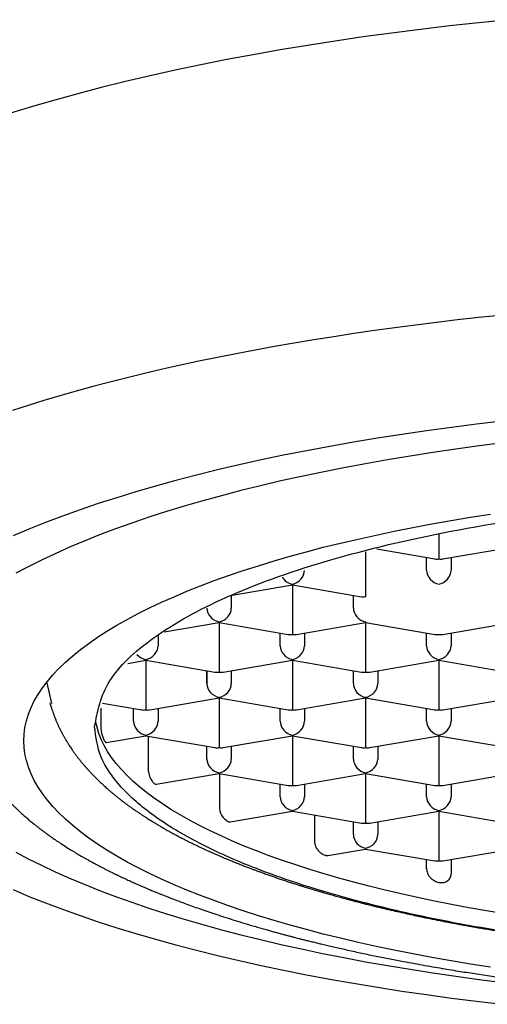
# Model space of a CAD drawing. Header units: millimetres. Extents: x 8 to 599, y 12 to 472.
# Tile 28 of 46: x 304 to 309, y 390 to 400. Entities that reach past the tile are written whole.
import ezdxf

# ---------------------------------------------------------------- set-up
doc = ezdxf.new("R2010")
doc.units = ezdxf.units.MM

msp = doc.modelspace()

# ---------------------------------------------------------------- linework, layer by layer
at = {"color": 7, "linetype": 'Continuous', "lineweight": 30}
for p, q in [((308.5, 394.657), (308.5, 394.563)), ((308.5, 394.563), (308.5, 394.401)), ((308.542, 394.4), (309.25, 394.522)), ((307.75, 394.474), (307.75, 394.177)), ((307.864, 394.502), (308.458, 394.4)), ((308.375, 394.284), (308.375, 394.415)), ((308.625, 394.415), (308.625, 394.284)), ((306.385, 394.03), (307, 394.136)), ((307, 394.143), (307, 394.136)), ((307, 394.136), (307.708, 394.014)), ((307, 394.136), (307, 393.79)), ((307.75, 394.177), (307.75, 394.014)), ((306.375, 394.026), (306.375, 393.898)), ((307.625, 393.898), (307.625, 394.028)), ((305.687, 393.653), (306.25, 393.749)), ((306.25, 393.757), (306.25, 393.749)), ((306.25, 393.749), (306.958, 393.628)), ((306.25, 393.749), (306.25, 393.404)), ((307, 393.79), (307, 393.628)), ((307.042, 393.628), (307.75, 393.749)), ((307.75, 393.757), (307.75, 393.749)), ((307.75, 393.749), (308.458, 393.628)), ((307.75, 393.749), (307.75, 393.404)), ((308.542, 393.628), (309.25, 393.749)), ((305.625, 393.618), (305.625, 393.511)), ((306.875, 393.511), (306.875, 393.642)), ((307.125, 393.642), (307.125, 393.511)), ((308.375, 393.511), (308.375, 393.642)), ((308.625, 393.642), (308.625, 393.511)), ((305.315, 393.331), (305.5, 393.363)), ((305.5, 393.37), (305.5, 393.363)), ((305.5, 393.363), (306.208, 393.241)), ((305.5, 393.363), (305.5, 393.018)), ((306.25, 393.404), (306.25, 393.242)), ((306.292, 393.241), (307, 393.363)), ((307, 393.37), (307, 393.363)), ((307, 393.363), (307.708, 393.241)), ((307, 393.363), (307, 393.018)), ((307.75, 393.404), (307.75, 393.242)), ((307.792, 393.241), (308.5, 393.363)), ((308.5, 393.37), (308.5, 393.363)), ((308.5, 393.363), (309.208, 393.241)), ((308.5, 393.363), (308.5, 393.018)), ((306.125, 393.125), (306.125, 393.256)), ((306.125, 393.256), (306.125, 393.125)), ((306.375, 393.256), (306.375, 393.125)), ((307.625, 393.125), (307.625, 393.256)), ((307.875, 393.256), (307.875, 393.125)), ((304.537, 392.921), (304.49, 393.132)), ((305.5, 393.018), (305.5, 392.855)), ((307, 393.018), (307, 392.855)), ((308.5, 393.018), (308.5, 392.855)), ((305.055, 392.924), (305.458, 392.855)), ((305.542, 392.855), (306.25, 392.977)), ((306.25, 392.984), (306.25, 392.977)), ((306.25, 392.977), (306.958, 392.855)), ((306.25, 392.977), (306.25, 392.631)), ((307.042, 392.855), (307.75, 392.977)), ((307.75, 392.984), (307.75, 392.977)), ((307.75, 392.977), (308.458, 392.855)), ((307.75, 392.977), (307.75, 392.631)), ((308.542, 392.855), (309.25, 392.977)), ((305.038, 392.874), (305.038, 392.689)), ((305.375, 392.739), (305.375, 392.869)), ((305.625, 392.869), (305.625, 392.739)), ((306.875, 392.739), (306.875, 392.869)), ((307.125, 392.869), (307.125, 392.739)), ((308.375, 392.739), (308.375, 392.869)), ((308.625, 392.869), (308.625, 392.739)), ((306.25, 392.631), (306.25, 392.469)), ((307.75, 392.631), (307.75, 392.469)), ((305.094, 392.521), (305.5, 392.59)), ((305.5, 392.598), (305.5, 392.59)), ((305.5, 392.59), (306.208, 392.469)), ((305.523, 392.586), (305.523, 392.258)), ((306.292, 392.469), (307, 392.59)), ((307, 392.598), (307, 392.59)), ((307, 392.59), (307.708, 392.469)), ((307, 392.59), (307, 392.245)), ((307.792, 392.469), (308.5, 392.59)), ((308.5, 392.598), (308.5, 392.59)), ((308.5, 392.59), (309.208, 392.469)), ((308.5, 392.59), (308.5, 392.245)), ((306.125, 392.352), (306.125, 392.483)), ((306.375, 392.483), (306.375, 392.352)), ((307.625, 392.352), (307.625, 392.483)), ((307.875, 392.483), (307.875, 392.352)), ((305.607, 392.094), (306.25, 392.204)), ((306.25, 392.212), (306.25, 392.204)), ((306.25, 392.204), (306.958, 392.083)), ((306.253, 392.203), (306.253, 391.868)), ((307, 392.245), (307, 392.083)), ((307.042, 392.083), (307.75, 392.204)), ((307.75, 392.212), (307.75, 392.204)), ((307.75, 392.204), (308.458, 392.083)), ((307.75, 392.204), (307.75, 391.859)), ((308.5, 392.245), (308.5, 392.083)), ((308.542, 392.083), (309.25, 392.204)), ((306.875, 391.966), (306.875, 392.097)), ((307.125, 392.097), (307.125, 391.966)), ((308.375, 391.966), (308.375, 392.097)), ((308.625, 392.097), (308.625, 391.966)), ((306.364, 391.709), (307, 391.818)), ((307, 391.825), (307, 391.818)), ((307, 391.818), (307.708, 391.696)), ((307.75, 391.859), (307.75, 391.696)), ((307.792, 391.696), (308.5, 391.818)), ((308.5, 391.825), (308.5, 391.818)), ((308.5, 391.818), (309.208, 391.696)), ((308.5, 391.818), (308.5, 391.472)), ((307.226, 391.779), (307.226, 391.52)), ((307.625, 391.58), (307.625, 391.71)), ((307.875, 391.71), (307.875, 391.58)), ((307.365, 391.365), (307.75, 391.431)), ((307.75, 391.439), (307.75, 391.431)), ((307.75, 391.431), (308.458, 391.31)), ((308.5, 391.472), (308.5, 391.31)), ((308.542, 391.31), (309.25, 391.431)), ((308.375, 391.228), (308.375, 391.324)), ((308.625, 391.324), (308.625, 391.179))]:
    msp.add_line(p, q, dxfattribs=at)
at = {"color": 7, "linetype": 'Continuous', "lineweight": 30, "flags": 128}
for points in [[(309.215, 399.919), (308.911, 399.888), (308.61, 399.855), (308.312, 399.82), (308.017, 399.782), (307.726, 399.743), (307.439, 399.7), (307.155, 399.656), (306.875, 399.609), (306.599, 399.561), (306.328, 399.51), (306.062, 399.457), (305.8, 399.402), (305.543, 399.345), (305.291, 399.286), (305.044, 399.225), (304.803, 399.162), (304.568, 399.097), (304.338, 399.03), (304.114, 398.962)], [(309.128, 396.893), (308.909, 396.87), (308.692, 396.846), (308.476, 396.821), (308.262, 396.794), (308.05, 396.766), (307.84, 396.737), (307.631, 396.707), (307.425, 396.675), (307.22, 396.643), (307.018, 396.609), (306.818, 396.574), (306.621, 396.538), (306.425, 396.501), (306.233, 396.462), (306.042, 396.423), (305.855, 396.382), (305.67, 396.341), (305.487, 396.298), (305.308, 396.254), (305.131, 396.21), (304.958, 396.164), (304.787, 396.117), (304.62, 396.07), (304.455, 396.021), (304.294, 395.971), (304.136, 395.921)], [(309.148, 395.811), (308.886, 395.78), (308.628, 395.747), (308.372, 395.712), (308.12, 395.675), (307.871, 395.636), (307.625, 395.595), (307.383, 395.552), (307.145, 395.508), (306.911, 395.461), (306.681, 395.413), (306.456, 395.363), (306.235, 395.311), (306.018, 395.257), (305.807, 395.202), (305.6, 395.145), (305.399, 395.087), (305.202, 395.027), (305.011, 394.966), (304.826, 394.903), (304.646, 394.838), (304.471, 394.773), (304.303, 394.705), (304.141, 394.637)], [(309.154, 395.588), (308.912, 395.557), (308.673, 395.524), (308.437, 395.489), (308.205, 395.453), (307.975, 395.415), (307.749, 395.375), (307.526, 395.333), (307.308, 395.289), (307.093, 395.244), (306.882, 395.198), (306.675, 395.149), (306.473, 395.099), (306.275, 395.047), (306.082, 394.994), (305.894, 394.94), (305.71, 394.884), (305.531, 394.826), (305.358, 394.767), (305.19, 394.707), (305.027, 394.646), (304.869, 394.583), (304.718, 394.519), (304.571, 394.454), (304.431, 394.388), (304.296, 394.321), (304.168, 394.253)], [(309.028, 390.222), (308.825, 390.253), (308.625, 390.287), (308.428, 390.321), (308.234, 390.358), (308.044, 390.396), (307.857, 390.435), (307.673, 390.476), (307.493, 390.518), (307.317, 390.561), (307.145, 390.606), (306.977, 390.653), (306.813, 390.7), (306.653, 390.749), (306.497, 390.799), (306.346, 390.85), (306.2, 390.903), (306.058, 390.956), (305.921, 391.011), (305.789, 391.066), (305.662, 391.123), (305.539, 391.18), (305.422, 391.239), (305.31, 391.298), (305.204, 391.359), (305.102, 391.42), (305.006, 391.482), (304.916, 391.544), (304.831, 391.608), (304.752, 391.671), (304.678, 391.736), (304.61, 391.801), (304.548, 391.867), (304.492, 391.933), (304.441, 391.999), (304.397, 392.066), (304.358, 392.133), (304.325, 392.2), (304.298, 392.268), (304.277, 392.336), (304.262, 392.404), (304.253, 392.472), (304.25, 392.54), (304.253, 392.608), (304.262, 392.676), (304.277, 392.744), (304.298, 392.812), (304.325, 392.88), (304.358, 392.947), (304.397, 393.014), (304.441, 393.081), (304.492, 393.147), (304.548, 393.213), (304.61, 393.279), (304.678, 393.344), (304.752, 393.409), (304.831, 393.473), (304.916, 393.536), (305.006, 393.598), (305.102, 393.66), (305.204, 393.721), (305.31, 393.782), (305.422, 393.841), (305.539, 393.9), (305.662, 393.957), (305.789, 394.014), (305.921, 394.069), (306.058, 394.124), (306.2, 394.178), (306.346, 394.23), (306.497, 394.281), (306.653, 394.331), (306.813, 394.38), (306.977, 394.427), (307.145, 394.474), (307.317, 394.519), (307.493, 394.562), (307.673, 394.604), (307.857, 394.645), (308.044, 394.684), (308.234, 394.722), (308.428, 394.759), (308.625, 394.793), (308.825, 394.827), (309.028, 394.858)], [(309.171, 390.768), (308.988, 390.798), (308.807, 390.83), (308.629, 390.863), (308.455, 390.898), (308.283, 390.934), (308.115, 390.972), (307.95, 391.01), (307.788, 391.05), (307.63, 391.091), (307.476, 391.134), (307.325, 391.177), (307.179, 391.222), (307.036, 391.268), (306.898, 391.315), (306.763, 391.363), (306.633, 391.412), (306.508, 391.462), (306.386, 391.513), (306.27, 391.565), (306.158, 391.618), (306.05, 391.672), (305.947, 391.726), (305.85, 391.781), (305.757, 391.837), (305.669, 391.894), (305.586, 391.952), (305.508, 392.01), (305.435, 392.068), (305.368, 392.127), (305.305, 392.187), (305.248, 392.247), (305.197, 392.308), (305.15, 392.369), (305.109, 392.43), (305.074, 392.492), (305.044, 392.553), (305.019, 392.615), (305, 392.678), (304.988, 392.727)], [(304.168, 391.4), (304.296, 391.332), (304.431, 391.265), (304.571, 391.199), (304.718, 391.134), (304.869, 391.07), (305.027, 391.007), (305.19, 390.946), (305.358, 390.886), (305.531, 390.827), (305.71, 390.769), (305.894, 390.713), (306.082, 390.659), (306.275, 390.605), (306.473, 390.554), (306.675, 390.504), (306.882, 390.455), (307.093, 390.409), (307.308, 390.363), (307.526, 390.32), (307.749, 390.278), (307.975, 390.238), (308.205, 390.2), (308.437, 390.164), (308.673, 390.129), (308.912, 390.096), (309.154, 390.065)], [(304.141, 391.016), (304.303, 390.947), (304.471, 390.88), (304.646, 390.815), (304.826, 390.75), (305.011, 390.687), (305.202, 390.626), (305.399, 390.566), (305.6, 390.508), (305.807, 390.451), (306.018, 390.396), (306.235, 390.342), (306.456, 390.29), (306.681, 390.24), (306.911, 390.192), (307.145, 390.145), (307.383, 390.101), (307.625, 390.058), (307.871, 390.017), (308.12, 389.978), (308.372, 389.941), (308.628, 389.906), (308.886, 389.873), (309.148, 389.842)]]:
    msp.add_lwpolyline(points, dxfattribs=at)
at = {"color": 7, "linetype": 'Continuous', "lineweight": 30}
msp.add_arc((306.424, 391.861), 0.17, 177.7199, 240.9745, dxfattribs=at)
for centre, major_axis, start_param, end_param in [((308.5, 394.52), (0.102, 0.086), 3.754368, 4.099613), ((308.5, 394.52), (0.102, -0.086), 5.325165, 5.67041), ((307, 394.262), (0.102, 0.086), 4.099613, 5.67041), ((308.5, 394.262), (0.102, -0.086), 3.754368, 5.325165), ((308.5, 394.262), (0.102, 0.086), 4.099613, 5.67041), ((307, 394.262), (0.102, -0.086), 4.335295, 5.325165), ((307.75, 394.134), (0.102, 0.086), 3.754368, 4.099613), ((306.25, 393.876), (0.102, -0.086), 3.754366, 5.325165), ((306.25, 393.876), (0.102, 0.086), 4.099613, 5.67041), ((307.75, 393.876), (0.102, -0.086), 3.754368, 5.325165), ((307, 393.747), (0.102, 0.086), 3.754368, 4.099613), ((307, 393.747), (0.102, -0.086), 5.325165, 5.67041), ((308.5, 393.747), (0.102, 0.086), 3.754368, 4.099615), ((308.5, 393.747), (0.102, -0.086), 5.325166, 5.67041), ((305.5, 393.49), (0.102, 0.086), 4.099613, 5.67041), ((307, 393.49), (0.102, -0.086), 3.754368, 5.325165), ((307, 393.49), (0.102, 0.086), 4.099613, 5.67041), ((308.5, 393.49), (0.102, -0.086), 3.754368, 5.325165), ((308.5, 393.49), (0.102, 0.086), 4.099613, 5.67041), ((305.5, 393.49), (0.102, -0.086), 4.511972, 5.325165), ((306.25, 393.361), (0.102, 0.086), 3.754368, 4.099613), ((306.25, 393.361), (0.102, -0.086), 5.325165, 5.67041), ((307.75, 393.361), (0.102, 0.086), 3.754368, 4.099613), ((307.75, 393.361), (0.102, -0.086), 5.325165, 5.67041), ((306.25, 393.103), (0.102, -0.086), 3.754366, 5.325165), ((306.25, 393.103), (0.102, 0.086), 4.099613, 5.67041), ((307.75, 393.103), (0.102, -0.086), 3.754368, 5.325165), ((307.75, 393.103), (0.102, 0.086), 4.099613, 5.67041), ((305.5, 392.975), (0.102, 0.086), 3.754368, 4.099613), ((305.5, 392.975), (0.102, -0.086), 5.325165, 5.67041), ((307, 392.975), (0.102, 0.086), 3.754368, 4.099613), ((307, 392.975), (0.102, -0.086), 5.325165, 5.67041), ((308.5, 392.975), (0.102, 0.086), 3.754368, 4.099613), ((308.5, 392.975), (0.102, -0.086), 5.325165, 5.67041), ((305.5, 392.717), (0.102, -0.086), 3.754368, 5.325165), ((305.5, 392.717), (0.102, 0.086), 4.099613, 5.67041), ((307, 392.717), (0.102, -0.086), 3.754368, 5.325165), ((307, 392.717), (0.102, 0.086), 4.099613, 5.67041), ((308.5, 392.717), (0.102, -0.086), 3.754368, 5.325165), ((308.5, 392.717), (0.102, 0.086), 4.099613, 5.67041), ((306.25, 392.588), (0.102, 0.086), 3.754368, 4.099613), ((306.25, 392.588), (0.102, -0.086), 5.325165, 5.67041), ((307.75, 392.588), (0.102, 0.086), 3.754368, 4.099613), ((307.75, 392.588), (0.102, -0.086), 5.325165, 5.67041), ((306.25, 392.331), (0.102, -0.086), 3.754368, 5.325165), ((306.25, 392.331), (0.102, 0.086), 4.099613, 5.67041), ((307.75, 392.331), (0.102, -0.086), 3.754368, 5.325165), ((307.75, 392.331), (0.102, 0.086), 4.099613, 5.67041), ((307, 392.202), (0.102, 0.086), 3.754368, 4.099613), ((307, 392.202), (0.102, -0.086), 5.325165, 5.67041), ((308.5, 392.202), (0.102, 0.086), 3.754368, 4.099613), ((308.5, 392.202), (0.102, -0.086), 5.325165, 5.67041), ((307, 391.945), (0.102, -0.086), 3.754368, 5.325165), ((307, 391.945), (0.102, 0.086), 4.099613, 5.67041), ((308.5, 391.945), (0.102, -0.086), 3.754368, 5.325165), ((308.5, 391.945), (0.102, 0.086), 4.099613, 5.67041), ((307.75, 391.816), (0.102, 0.086), 3.754368, 4.099613), ((307.75, 391.816), (0.102, -0.086), 5.325165, 5.67041), ((307.75, 391.558), (0.102, -0.086), 3.754368, 5.325165), ((307.75, 391.558), (0.102, 0.086), 4.099613, 5.67041), ((308.5, 391.43), (0.102, 0.086), 3.754368, 4.099613), ((308.5, 391.43), (0.102, -0.086), 5.325165, 5.67041)]:
    msp.add_ellipse(centre, major_axis=major_axis, ratio=0.834053, start_param=start_param, end_param=end_param, dxfattribs=at)
for points in [[(304.975, 392.683), (305.005, 392.839), (305.065, 393.152), (305.542, 393.602), (306.283, 394.018), (307.289, 394.382), (308.513, 394.68), (309.909, 394.902), (311.424, 395.039), (313, 395.085), (314.576, 395.039), (316.091, 394.902), (317.487, 394.68), (318.711, 394.382), (319.717, 394.018), (320.458, 393.602), (320.935, 393.152), (320.995, 392.839), (321.025, 392.683)], [(313, 390.297), (312.65, 390.301), (311.95, 390.309), (310.917, 390.372), (309.92, 390.472), (308.976, 390.611), (308.101, 390.784), (307.309, 390.991), (306.615, 391.226), (306.03, 391.487), (305.564, 391.767), (305.228, 392.064), (305.015, 392.371), (304.988, 392.579), (304.975, 392.683)]]:
    msp.add_open_spline(points, degree=3, dxfattribs=at)
for points, knots in [([(303.65, 392.913), (303.65, 392.907), (303.65, 392.896), (303.651, 392.88), (303.651, 392.867), (303.652, 392.856), (303.652, 392.847), (303.653, 392.837), (303.654, 392.823), (303.655, 392.807), (303.657, 392.793), (303.658, 392.782), (303.66, 392.771), (303.661, 392.759), (303.664, 392.742), (303.667, 392.722), (303.67, 392.702), (303.674, 392.685), (303.677, 392.671), (303.679, 392.658), (303.682, 392.647), (303.685, 392.636), (303.688, 392.623), (303.691, 392.61), (303.695, 392.597), (303.697, 392.587), (303.7, 392.579), (303.702, 392.571), (303.705, 392.561), (303.709, 392.55), (303.713, 392.536), (303.719, 392.52), (303.724, 392.504), (303.729, 392.49), (303.734, 392.478), (303.738, 392.467), (303.743, 392.456), (303.748, 392.443), (303.754, 392.428), (303.761, 392.413), (303.767, 392.399), (303.773, 392.385), (303.779, 392.373), (303.785, 392.361), (303.791, 392.35), (303.796, 392.338), (303.802, 392.328), (303.807, 392.319), (303.811, 392.311), (303.815, 392.304), (303.82, 392.295), (303.826, 392.283), (303.834, 392.269), (303.842, 392.256), (303.849, 392.244), (303.855, 392.234), (303.861, 392.225), (303.869, 392.211), (303.882, 392.191), (303.898, 392.167), (303.914, 392.145), (303.927, 392.126), (303.94, 392.109), (303.952, 392.093), (303.965, 392.076), (303.979, 392.059), (303.993, 392.04), (304.009, 392.022), (304.025, 392.003), (304.041, 391.984), (304.058, 391.965), (304.075, 391.946), (304.094, 391.926), (304.114, 391.906), (304.135, 391.884), (304.156, 391.863), (304.176, 391.844), (304.192, 391.829), (304.206, 391.815), (304.221, 391.802), (304.237, 391.787), (304.255, 391.771), (304.272, 391.756), (304.289, 391.742), (304.305, 391.728), (304.323, 391.713), (304.341, 391.699), (304.362, 391.681), (304.386, 391.663), (304.411, 391.643), (304.436, 391.624), (304.461, 391.605), (304.492, 391.583), (304.53, 391.556), (304.575, 391.524), (304.624, 391.492), (304.676, 391.458), (304.728, 391.425), (304.771, 391.399), (304.804, 391.38), (304.827, 391.366), (304.851, 391.353), (304.877, 391.338), (304.906, 391.322), (304.939, 391.303), (304.975, 391.283), (305.012, 391.264), (305.045, 391.246), (305.076, 391.231), (305.104, 391.216), (305.128, 391.204), (305.149, 391.194), (305.166, 391.185), (305.178, 391.179), (305.187, 391.175), (305.196, 391.171), (305.207, 391.165), (305.221, 391.159), (305.238, 391.15), (305.258, 391.141), (305.289, 391.127), (305.328, 391.108), (305.377, 391.086), (305.424, 391.065), (305.472, 391.045), (305.512, 391.027), (305.545, 391.013), (305.567, 391.004), (305.584, 390.997), (305.598, 390.991), (305.613, 390.985), (305.632, 390.978), (305.657, 390.967), (305.69, 390.954), (305.73, 390.939), (305.777, 390.92), (305.833, 390.899), (305.894, 390.876), (305.959, 390.853), (306.029, 390.827), (306.105, 390.801), (306.186, 390.774), (306.273, 390.745), (306.366, 390.715), (306.465, 390.684), (306.552, 390.658), (306.624, 390.637), (306.678, 390.621), (306.729, 390.607), (306.775, 390.594), (306.818, 390.582), (306.856, 390.572), (306.888, 390.563), (306.916, 390.555), (306.939, 390.549), (306.959, 390.544), (306.974, 390.54), (306.987, 390.537), (307.001, 390.533), (307.018, 390.529), (307.04, 390.523), (307.067, 390.516), (307.099, 390.508), (307.137, 390.498), (307.179, 390.488), (307.225, 390.477), (307.273, 390.465), (307.323, 390.453), (307.378, 390.44), (307.437, 390.426), (307.501, 390.412), (307.568, 390.397), (307.639, 390.381), (307.736, 390.36), (307.856, 390.335), (307.999, 390.307), (308.129, 390.282), (308.248, 390.26), (308.356, 390.24), (308.459, 390.223), (308.558, 390.206), (308.651, 390.19), (308.741, 390.176), (308.827, 390.163), (308.941, 390.145), (309.085, 390.124), (309.258, 390.1), (309.414, 390.08), (309.554, 390.063), (309.681, 390.047), (309.816, 390.032), (309.957, 390.017), (310.106, 390.001), (310.262, 389.986), (310.42, 389.972), (310.58, 389.958), (310.739, 389.945), (310.9, 389.934), (311.06, 389.923), (311.219, 389.913), (311.405, 389.902), (311.616, 389.892), (311.853, 389.882), (312.086, 389.874), (312.316, 389.868), (312.544, 389.864), (312.77, 389.861), (312.997, 389.86), (313.226, 389.861), (313.456, 389.864), (313.688, 389.868), (313.921, 389.874), (314.139, 389.882), (314.34, 389.89), (314.523, 389.899), (314.701, 389.908), (314.874, 389.919), (315.055, 389.931), (315.243, 389.944), (315.435, 389.959), (315.619, 389.975), (315.776, 389.99), (315.909, 390.003), (316.025, 390.015), (316.148, 390.028), (316.276, 390.043), (316.407, 390.058), (316.538, 390.074), (316.67, 390.091), (316.806, 390.11), (316.944, 390.129), (317.095, 390.151), (317.255, 390.176), (317.423, 390.203), (317.589, 390.231), (317.751, 390.26), (317.91, 390.29), (318.064, 390.32), (318.214, 390.35), (318.38, 390.385), (318.562, 390.426), (318.707, 390.46), (318.8, 390.483), (318.841, 390.493), (318.878, 390.502), (318.911, 390.511), (318.939, 390.518), (318.963, 390.524), (318.98, 390.528), (318.993, 390.532), (319.004, 390.535), (319.017, 390.538), (319.036, 390.543), (319.058, 390.549), (319.084, 390.556), (319.111, 390.563), (319.139, 390.571), (319.169, 390.579), (319.231, 390.596), (319.325, 390.622), (319.456, 390.66), (319.591, 390.702), (319.694, 390.734), (319.759, 390.756), (319.787, 390.765), (319.812, 390.773), (319.83, 390.779), (319.844, 390.784), (319.854, 390.787), (319.862, 390.79), (319.87, 390.793), (319.879, 390.796), (319.89, 390.8), (319.906, 390.805), (319.924, 390.811), (319.946, 390.819), (319.971, 390.828), (320.009, 390.841), (320.057, 390.858), (320.111, 390.878), (320.159, 390.896), (320.201, 390.912), (320.239, 390.926), (320.276, 390.941), (320.312, 390.955), (320.346, 390.968), (320.375, 390.98), (320.396, 390.989), (320.411, 390.995), (320.423, 391), (320.437, 391.006), (320.454, 391.013), (320.475, 391.021), (320.509, 391.036), (320.556, 391.056), (320.616, 391.083), (320.677, 391.11), (320.725, 391.133), (320.759, 391.149), (320.777, 391.157), (320.791, 391.164), (320.803, 391.17), (320.812, 391.174), (320.821, 391.179), (320.831, 391.183), (320.844, 391.19), (320.862, 391.199), (320.884, 391.21), (320.91, 391.223), (320.939, 391.238), (320.971, 391.255), (321.006, 391.273), (321.044, 391.293), (321.077, 391.311), (321.105, 391.327), (321.126, 391.339), (321.144, 391.349), (321.162, 391.36), (321.193, 391.378), (321.238, 391.404), (321.296, 391.44), (321.353, 391.476), (321.408, 391.513), (321.459, 391.548), (321.502, 391.578), (321.538, 391.604), (321.567, 391.626), (321.595, 391.648), (321.625, 391.671), (321.656, 391.695), (321.686, 391.72), (321.71, 391.741), (321.731, 391.758), (321.748, 391.773), (321.765, 391.789), (321.782, 391.804), (321.796, 391.817), (321.808, 391.828), (321.819, 391.838), (321.83, 391.849), (321.842, 391.861), (321.856, 391.874), (321.87, 391.889), (321.885, 391.904), (321.9, 391.92), (321.915, 391.936), (321.93, 391.952), (321.944, 391.968), (321.958, 391.983), (321.971, 391.998), (321.984, 392.013), (321.994, 392.025), (322.004, 392.037), (322.014, 392.05), (322.026, 392.064), (322.038, 392.079), (322.049, 392.094), (322.058, 392.107), (322.067, 392.119), (322.076, 392.131), (322.085, 392.144), (322.096, 392.16), (322.108, 392.177), (322.12, 392.195), (322.13, 392.21), (322.137, 392.222), (322.144, 392.232), (322.15, 392.243), (322.157, 392.255), (322.165, 392.268), (322.172, 392.281), (322.179, 392.292), (322.184, 392.301), (322.189, 392.31), (322.194, 392.32), (322.2, 392.332), (322.208, 392.347), (322.215, 392.361), (322.221, 392.375), (322.227, 392.387), (322.233, 392.399), (322.238, 392.412), (322.244, 392.425), (322.25, 392.438), (322.255, 392.45), (322.258, 392.459), (322.262, 392.468), (322.265, 392.476), (322.268, 392.485), (322.272, 392.494), (322.275, 392.504), (322.28, 392.516), (322.284, 392.529), (322.289, 392.543), (322.293, 392.558), (322.297, 392.571), (322.3, 392.581), (322.303, 392.591), (322.306, 392.602), (322.309, 392.614), (322.312, 392.626), (322.315, 392.637), (322.317, 392.646), (322.319, 392.653), (322.321, 392.66), (322.322, 392.668), (322.324, 392.677), (322.326, 392.687), (322.329, 392.701), (322.332, 392.716), (322.335, 392.733), (322.337, 392.75), (322.339, 392.765), (322.341, 392.776), (322.342, 392.785), (322.343, 392.793), (322.344, 392.802), (322.345, 392.812), (322.346, 392.825), (322.347, 392.842), (322.348, 392.862), (322.349, 392.886), (322.35, 392.903), (322.35, 392.912)], [0, 0, 0, 0, 0.001412, 0.002635, 0.003669, 0.004514, 0.005171, 0.005689, 0.007028, 0.008569, 0.00965, 0.010575, 0.011378, 0.012353, 0.013572, 0.015552, 0.017236, 0.018611, 0.019764, 0.020773, 0.021729, 0.022593, 0.023673, 0.02489, 0.025951, 0.02683, 0.027406, 0.028075, 0.028903, 0.02989, 0.030932, 0.032583, 0.033966, 0.035109, 0.03615, 0.037109, 0.037961, 0.039065, 0.040455, 0.041853, 0.043065, 0.044158, 0.045401, 0.046357, 0.047396, 0.04848, 0.049448, 0.050283, 0.050984, 0.051579, 0.052332, 0.053464, 0.054815, 0.056055, 0.057145, 0.058084, 0.05889, 0.059692, 0.062021, 0.064598, 0.066534, 0.068364, 0.070005, 0.071565, 0.073139, 0.074891, 0.076731, 0.078631, 0.08054, 0.082448, 0.084231, 0.08628, 0.08832, 0.090453, 0.092708, 0.09508, 0.097143, 0.09874, 0.099947, 0.101404, 0.103108, 0.10485, 0.106467, 0.10796, 0.109561, 0.111136, 0.112792, 0.114528, 0.116922, 0.119109, 0.121222, 0.123324, 0.125502, 0.128978, 0.132672, 0.136579, 0.140599, 0.144633, 0.148489, 0.150129, 0.151793, 0.153491, 0.155235, 0.157257, 0.159598, 0.162264, 0.164718, 0.166961, 0.168994, 0.170841, 0.172443, 0.173794, 0.174896, 0.175748, 0.17613, 0.176641, 0.177348, 0.178252, 0.179352, 0.180638, 0.181945, 0.185086, 0.188041, 0.190843, 0.193652, 0.196492, 0.198075, 0.199338, 0.200277, 0.201023, 0.201848, 0.202761, 0.204371, 0.206197, 0.208219, 0.211109, 0.214197, 0.217483, 0.220965, 0.224726, 0.228711, 0.232924, 0.237363, 0.242029, 0.246921, 0.25204, 0.254726, 0.257341, 0.259745, 0.261936, 0.263917, 0.265685, 0.267243, 0.268485, 0.269549, 0.270436, 0.271146, 0.271681, 0.272183, 0.273038, 0.274036, 0.27526, 0.276713, 0.278395, 0.280306, 0.282445, 0.284505, 0.28674, 0.28915, 0.291735, 0.294496, 0.297431, 0.300524, 0.303598, 0.309819, 0.315745, 0.321375, 0.325939, 0.33029, 0.334426, 0.338347, 0.342054, 0.345547, 0.348865, 0.352141, 0.358906, 0.365537, 0.372032, 0.376579, 0.381353, 0.386355, 0.391586, 0.397044, 0.402732, 0.408647, 0.41427, 0.420063, 0.42584, 0.431557, 0.437213, 0.442808, 0.451256, 0.459562, 0.467728, 0.475753, 0.483636, 0.491472, 0.499373, 0.507322, 0.515336, 0.523416, 0.531561, 0.539771, 0.546269, 0.552748, 0.559059, 0.565194, 0.571153, 0.578354, 0.58528, 0.591931, 0.598307, 0.602306, 0.60656, 0.611072, 0.615843, 0.620872, 0.625658, 0.630657, 0.635868, 0.641257, 0.646584, 0.653401, 0.660037, 0.666491, 0.673206, 0.679713, 0.686036, 0.692305, 0.698539, 0.707208, 0.715808, 0.71773, 0.719616, 0.721311, 0.722796, 0.724069, 0.72513, 0.72598, 0.726499, 0.7269, 0.727468, 0.728321, 0.729461, 0.730557, 0.731829, 0.733191, 0.73455, 0.735906, 0.741927, 0.747895, 0.754797, 0.761771, 0.763315, 0.764767, 0.766027, 0.767096, 0.76767, 0.768168, 0.768591, 0.76894, 0.769359, 0.769976, 0.770772, 0.771747, 0.772901, 0.774233, 0.77567, 0.778902, 0.781902, 0.784384, 0.786681, 0.788793, 0.79072, 0.792912, 0.794831, 0.796479, 0.797854, 0.798467, 0.79909, 0.799908, 0.800925, 0.802142, 0.803472, 0.807004, 0.810498, 0.814183, 0.818156, 0.819456, 0.820588, 0.821523, 0.822263, 0.822808, 0.82332, 0.823935, 0.824685, 0.8259, 0.827359, 0.829059, 0.830987, 0.833122, 0.835463, 0.838011, 0.840761, 0.842408, 0.843857, 0.84515, 0.846417, 0.847665, 0.851809, 0.856149, 0.860596, 0.864941, 0.869088, 0.872999, 0.875545, 0.87798, 0.880429, 0.883032, 0.885881, 0.888603, 0.891234, 0.892741, 0.894374, 0.89613, 0.897806, 0.899233, 0.900411, 0.901357, 0.902463, 0.903772, 0.905237, 0.906662, 0.908385, 0.910013, 0.911626, 0.913245, 0.914977, 0.916478, 0.918076, 0.919534, 0.920796, 0.921903, 0.923144, 0.924576, 0.926149, 0.927582, 0.928831, 0.929922, 0.931094, 0.932375, 0.933744, 0.935579, 0.937336, 0.938965, 0.939854, 0.940706, 0.941711, 0.942926, 0.944049, 0.945293, 0.94639, 0.947244, 0.947872, 0.948785, 0.949935, 0.951322, 0.952686, 0.953911, 0.954995, 0.955965, 0.957029, 0.958234, 0.959504, 0.960501, 0.961317, 0.96201, 0.962733, 0.963496, 0.964298, 0.965144, 0.966129, 0.967258, 0.968532, 0.96987, 0.970952, 0.971777, 0.972547, 0.973499, 0.974501, 0.975584, 0.976518, 0.977282, 0.977877, 0.978431, 0.979043, 0.979713, 0.98067, 0.981769, 0.983032, 0.984461, 0.985979, 0.987235, 0.988195, 0.988829, 0.989491, 0.990181, 0.990995, 0.992005, 0.993543, 0.995388, 0.997541, 1, 1, 1, 1]), ([(304.518, 392.927), (304.52, 392.919), (304.525, 392.903), (304.531, 392.883), (304.536, 392.867), (304.541, 392.852), (304.546, 392.838), (304.551, 392.824), (304.555, 392.811), (304.56, 392.799), (304.565, 392.785), (304.571, 392.771), (304.577, 392.755), (304.583, 392.74), (304.589, 392.726), (304.595, 392.713), (304.601, 392.701), (304.607, 392.687), (304.614, 392.672), (304.622, 392.656), (304.629, 392.642), (304.636, 392.629), (304.642, 392.618), (304.647, 392.607), (304.653, 392.596), (304.66, 392.585), (304.666, 392.573), (304.673, 392.561), (304.679, 392.551), (304.684, 392.542), (304.689, 392.535), (304.694, 392.526), (304.702, 392.514), (304.711, 392.499), (304.722, 392.482), (304.734, 392.464), (304.745, 392.448), (304.755, 392.433), (304.765, 392.42), (304.775, 392.406), (304.785, 392.392), (304.796, 392.378), (304.804, 392.367), (304.811, 392.358), (304.817, 392.35), (304.824, 392.342), (304.831, 392.333), (304.839, 392.323), (304.848, 392.312), (304.858, 392.3), (304.868, 392.288), (304.877, 392.278), (304.885, 392.269), (304.891, 392.262), (304.898, 392.254), (304.907, 392.244), (304.919, 392.231), (304.931, 392.218), (304.943, 392.205), (304.955, 392.192), (304.967, 392.18), (304.981, 392.166), (304.996, 392.151), (305.012, 392.136), (305.028, 392.12), (305.044, 392.104), (305.059, 392.091), (305.075, 392.076), (305.092, 392.061), (305.112, 392.043), (305.134, 392.024), (305.156, 392.005), (305.178, 391.987), (305.2, 391.97), (305.224, 391.95), (305.252, 391.929), (305.281, 391.906), (305.311, 391.884), (305.34, 391.863), (305.368, 391.843), (305.396, 391.824), (305.424, 391.805), (305.45, 391.788), (305.474, 391.771), (305.498, 391.756), (305.52, 391.742), (305.545, 391.726), (305.575, 391.708), (305.608, 391.688), (305.643, 391.667), (305.68, 391.646), (305.718, 391.624), (305.757, 391.602), (305.795, 391.582), (305.832, 391.562), (305.866, 391.544), (305.899, 391.527), (305.928, 391.513), (305.952, 391.501), (305.974, 391.49), (305.998, 391.478), (306.022, 391.467), (306.044, 391.456), (306.063, 391.448), (306.077, 391.441), (306.089, 391.435), (306.1, 391.43), (306.113, 391.424), (306.129, 391.417), (306.148, 391.408), (306.17, 391.398), (306.194, 391.388), (306.22, 391.376), (306.246, 391.365), (306.272, 391.354), (306.295, 391.344), (306.315, 391.336), (306.33, 391.329), (306.344, 391.323), (306.359, 391.317), (306.377, 391.31), (306.398, 391.301), (306.42, 391.292), (306.443, 391.283), (306.466, 391.274), (306.494, 391.263), (306.527, 391.25), (306.565, 391.236), (306.598, 391.223), (306.63, 391.211), (306.663, 391.199), (306.7, 391.186), (306.74, 391.171), (306.782, 391.157), (306.824, 391.142), (306.867, 391.127), (306.912, 391.112), (306.957, 391.097), (307, 391.083), (307.039, 391.071), (307.074, 391.06), (307.105, 391.05), (307.132, 391.042), (307.157, 391.034), (307.181, 391.027), (307.206, 391.019), (307.233, 391.011), (307.263, 391.002), (307.295, 390.993), (307.333, 390.982), (307.379, 390.969), (307.432, 390.953), (307.493, 390.937), (307.546, 390.922), (307.59, 390.911), (307.623, 390.902), (307.654, 390.894), (307.681, 390.887), (307.704, 390.881), (307.722, 390.876), (307.738, 390.872), (307.755, 390.868), (307.776, 390.863), (307.804, 390.856), (307.838, 390.848), (307.873, 390.839), (307.908, 390.831), (307.961, 390.818), (308.03, 390.802), (308.115, 390.783), (308.194, 390.765), (308.267, 390.749), (308.333, 390.735), (308.392, 390.723), (308.447, 390.712), (308.497, 390.702), (308.542, 390.693), (308.58, 390.686), (308.609, 390.68), (308.634, 390.675), (308.658, 390.671), (308.686, 390.666), (308.718, 390.66), (308.757, 390.652), (308.801, 390.645), (308.85, 390.636), (308.905, 390.626), (308.966, 390.615), (309.031, 390.605), (309.119, 390.59), (309.229, 390.572), (309.358, 390.553), (309.481, 390.534), (309.598, 390.518), (309.709, 390.503), (309.814, 390.489), (309.913, 390.477), (310.012, 390.465), (310.114, 390.453), (310.222, 390.441), (310.334, 390.429), (310.451, 390.417), (310.578, 390.405), (310.715, 390.393), (310.862, 390.38), (311.015, 390.368), (311.174, 390.357), (311.34, 390.346), (311.512, 390.336), (311.691, 390.326), (311.876, 390.318), (312.065, 390.311), (312.253, 390.305), (312.439, 390.3), (312.62, 390.297), (312.789, 390.295), (312.899, 390.295), (312.948, 390.295)], [0, 0, 0, 0, 0.003898, 0.007208, 0.009963, 0.012548, 0.015086, 0.017487, 0.019658, 0.021629, 0.023851, 0.0265, 0.029253, 0.031908, 0.034448, 0.036738, 0.038769, 0.041081, 0.043934, 0.04692, 0.049546, 0.05182, 0.053861, 0.05571, 0.057792, 0.059817, 0.062184, 0.064542, 0.066497, 0.06805, 0.069289, 0.07061, 0.073094, 0.07599, 0.079547, 0.082828, 0.086303, 0.089092, 0.091396, 0.094127, 0.097375, 0.100205, 0.102421, 0.104059, 0.105719, 0.107401, 0.109128, 0.111209, 0.113748, 0.116065, 0.118656, 0.121035, 0.122917, 0.124303, 0.125611, 0.127882, 0.130686, 0.133826, 0.13668, 0.139201, 0.142062, 0.145064, 0.148357, 0.152001, 0.155706, 0.159286, 0.162456, 0.165275, 0.169089, 0.173314, 0.177977, 0.182624, 0.186759, 0.190891, 0.195423, 0.201031, 0.206878, 0.21249, 0.217587, 0.22273, 0.228149, 0.232765, 0.237411, 0.241725, 0.245708, 0.249449, 0.253114, 0.258668, 0.264132, 0.269691, 0.275799, 0.282161, 0.288029, 0.294256, 0.299606, 0.305034, 0.310018, 0.314617, 0.31765, 0.320889, 0.324335, 0.327987, 0.331488, 0.333869, 0.335892, 0.337556, 0.338966, 0.340749, 0.343014, 0.34574, 0.348597, 0.3522, 0.355814, 0.35944, 0.36306, 0.366261, 0.368875, 0.370904, 0.372423, 0.374379, 0.377057, 0.379666, 0.382705, 0.385776, 0.388705, 0.391491, 0.396796, 0.401509, 0.405712, 0.409472, 0.41355, 0.418198, 0.423383, 0.428356, 0.433477, 0.438743, 0.444157, 0.449626, 0.454675, 0.459235, 0.463308, 0.466893, 0.46999, 0.47263, 0.47536, 0.478199, 0.481295, 0.484648, 0.488257, 0.492241, 0.497466, 0.503377, 0.509975, 0.517258, 0.520751, 0.524374, 0.527741, 0.530643, 0.53308, 0.535052, 0.536559, 0.53802, 0.540266, 0.543319, 0.547042, 0.550764, 0.554391, 0.557925, 0.567159, 0.575684, 0.583747, 0.591054, 0.597607, 0.603467, 0.608725, 0.613804, 0.618159, 0.621791, 0.6247, 0.626781, 0.629024, 0.631629, 0.63473, 0.638406, 0.642598, 0.647307, 0.652532, 0.658273, 0.664484, 0.670681, 0.683129, 0.694955, 0.706157, 0.716737, 0.726695, 0.736031, 0.744572, 0.753175, 0.762167, 0.771547, 0.781316, 0.791473, 0.802018, 0.814066, 0.826585, 0.839573, 0.853031, 0.866958, 0.881356, 0.896223, 0.91156, 0.927346, 0.943066, 0.958229, 0.973118, 0.987733, 1, 1, 1, 1]), ([(305.038, 392.689), (305.038, 392.679), (305.039, 392.66), (305.042, 392.636), (305.046, 392.619), (305.049, 392.609), (305.052, 392.599), (305.056, 392.585), (305.062, 392.568), (305.071, 392.55), (305.079, 392.535), (305.083, 392.529), (305.085, 392.527)], [0, 0, 0, 0, 0.153247, 0.287613, 0.347789, 0.403231, 0.453945, 0.49994, 0.627825, 0.753543, 0.87747, 1, 1, 1, 1]), ([(305.085, 392.527), (305.086, 392.526), (305.087, 392.525), (305.089, 392.523), (305.09, 392.522), (305.092, 392.521), (305.093, 392.521), (305.094, 392.521), (305.094, 392.521)], [0, 0, 0, 0, 0.160459, 0.331724, 0.513824, 0.706781, 0.910616, 1, 1, 1, 1]), ([(305.523, 392.257), (305.523, 392.252), (305.523, 392.24), (305.526, 392.218), (305.531, 392.197), (305.536, 392.181), (305.54, 392.17), (305.547, 392.155), (305.557, 392.136), (305.569, 392.118), (305.581, 392.106), (305.588, 392.101), (305.591, 392.098)], [0, 0, 0, 0, 0.080789, 0.191007, 0.33062, 0.383812, 0.440287, 0.500043, 0.642103, 0.772666, 0.891892, 1, 1, 1, 1]), ([(305.591, 392.098), (305.593, 392.097), (305.598, 392.094), (305.604, 392.093), (305.606, 392.094), (305.607, 392.094)], [0, 0, 0, 0, 0.3940541, 0.9061916, 1, 1, 1, 1]), ([(306.341, 391.712), (306.345, 391.711), (306.353, 391.708), (306.36, 391.708), (306.364, 391.709)], [0, 0, 0, 0, 0.500912, 1, 1, 1, 1]), ([(307.227, 391.52), (307.227, 391.512), (307.227, 391.497), (307.233, 391.472), (307.241, 391.454), (307.247, 391.441), (307.251, 391.435), (307.255, 391.429), (307.26, 391.423), (307.264, 391.418), (307.269, 391.412), (307.276, 391.404), (307.285, 391.396), (307.299, 391.385), (307.316, 391.375), (307.329, 391.37), (307.335, 391.368)], [0, 0, 0, 0, 0.110601, 0.2301705, 0.3597098, 0.3938171, 0.42861, 0.4640987, 0.5002925, 0.5304322, 0.5672369, 0.6162098, 0.677347, 0.7506435, 0.8872724, 1, 1, 1, 1]), ([(307.335, 391.368), (307.341, 391.367), (307.351, 391.364), (307.361, 391.365), (307.365, 391.366)], [0, 0, 0, 0, 0.540915, 1, 1, 1, 1]), ([(308.375, 391.236), (308.375, 391.227), (308.375, 391.21), (308.383, 391.184), (308.393, 391.164), (308.403, 391.149), (308.414, 391.136), (308.43, 391.121), (308.452, 391.107), (308.475, 391.096), (308.492, 391.092), (308.5, 391.09)], [0, 0, 0, 0, 0.12751, 0.252632, 0.37633, 0.438051, 0.499789, 0.612779, 0.733383, 0.862273, 1, 1, 1, 1]), ([(308.5, 391.09), (308.509, 391.089), (308.526, 391.086), (308.55, 391.089), (308.573, 391.095), (308.591, 391.106), (308.606, 391.12), (308.616, 391.136), (308.624, 391.156), (308.625, 391.171), (308.625, 391.179)], [0, 0, 0, 0, 0.139625, 0.279342, 0.419021, 0.558619, 0.668864, 0.778942, 0.889318, 1, 1, 1, 1])]:
    msp.add_open_spline(points, degree=3, knots=knots, dxfattribs=at)

doc.saveas('drawing.dxf')
